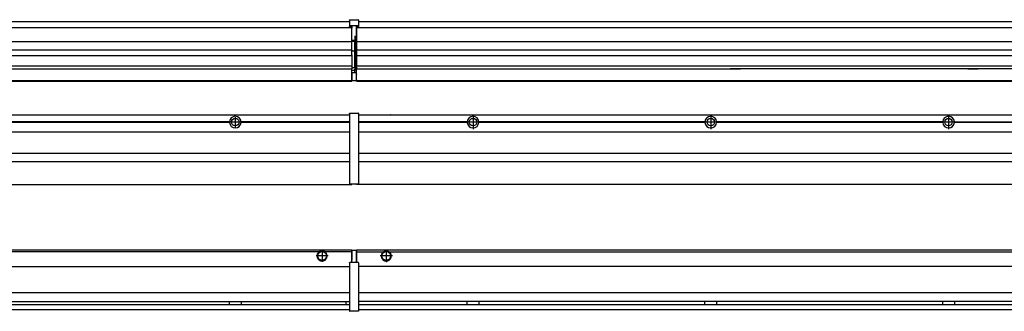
# Model space of a CAD drawing. Header units: inches. Extents: x -381 to 6245, y -418 to 176.
# Tile 22 of 26: x 4589 to 5417, y -171 to 73. Entities that reach past the tile are written whole.
import ezdxf

# ---------------------------------------------------------------- set-up
doc = ezdxf.new("R2010")
doc.units = ezdxf.units.IN
doc.linetypes.add('DOT_CENTER', pattern=[14, 12, -1, 0, -1])
doc.layers.add('1', color=7, linetype='Continuous')

# ---------------------------------------------------------------- blocks, each defined once
blk = doc.blocks.new('Modulos_intermedio__FL-14__2__15', base_point=(3471.93, -65.03))
at = {"color": 7, "linetype": 'Continuous'}
for p, q in [((3473.63, -6.53), (4865.93, -6.53)), ((4839.18, -6.53), (4839.23, -6.48)), ((4839.23, -6.48), (4846.63, -6.48)), ((4846.68, -6.53), (4846.63, -6.48)), ((4865.93, -5.28), (4865.94, -5.21)), ((4865.93, -5.28), (4865.93, -5.53)), ((4865.93, -5.53), (4865.93, -44.21)), ((4865.94, -5.18), (4865.97, -5.14)), ((4865.94, -5.21), (4865.94, -5.18)), ((4865.97, -5.14), (4866, -5.1)), ((4866, -5.1), (4866.04, -5.07)), ((4866.04, -5.07), (4866.09, -5.04)), ((4866.09, -5.04), (4866.11, -5.04)), ((4866.11, -5.04), (4866.18, -5.03)), ((4866.18, -5.03), (4873.38, -5.03)), ((4873.45, -5.04), (4873.38, -5.03)), ((4873.47, -5.04), (4873.45, -5.04)), ((4873.51, -5.07), (4873.47, -5.04)), ((4873.55, -5.1), (4873.51, -5.07)), ((4873.59, -5.14), (4873.55, -5.1)), ((4873.61, -5.18), (4873.59, -5.14)), ((4873.62, -5.21), (4873.61, -5.18)), ((4873.63, -5.28), (4873.62, -5.21)), ((4873.63, -5.28), (4873.63, -5.53)), ((4873.63, -5.53), (4873.63, -44.21)), ((4765.04, -12.23), (4574.82, -12.23)), ((4765.04, -12.83), (4574.82, -12.83)), ((4765.03, -12.53), (4574.83, -12.53)), ((4765.04, -12.23), (4765.03, -12.53)), ((4765.03, -12.53), (4765.04, -12.83)), ((4772.65, -10.95), (4772.66, -10.96)), ((4865.93, -12.23), (4774.82, -12.23)), ((4774.83, -12.53), (4774.82, -12.23)), ((4774.82, -12.83), (4774.83, -12.53)), ((4865.93, -12.83), (4774.82, -12.83)), ((4865.93, -12.53), (4774.83, -12.53)), ((3473.63, -20.78), (4865.93, -20.78)), ((3473.63, -38.53), (4865.93, -38.53)), ((3473.63, -45.53), (4865.93, -45.53)), ((4865.93, -44.21), (4865.93, -44.52)), ((4865.93, -44.52), (4865.93, -55.19)), ((4865.93, -44.52), (4865.94, -44.54)), ((4873.63, -44.52), (4873.62, -44.54)), ((4873.63, -44.21), (4873.63, -44.52)), ((4873.63, -44.52), (4873.63, -55.19)), ((4865.93, -55.19), (4865.93, -55.71)), ((4865.93, -55.19), (4865.94, -55.22)), ((4865.93, -55.71), (4865.93, -64.03)), ((4873.63, -55.19), (4873.62, -55.22)), ((4873.63, -55.19), (4873.63, -55.71)), ((4873.63, -55.71), (4873.63, -64.03)), ((3471.93, -65.03), (4867.93, -65.03)), ((4865.93, -64.03), (4865.93, -64.28)), ((4865.93, -64.28), (4865.94, -64.34)), ((4865.94, -64.34), (4865.94, -64.37)), ((4865.94, -64.37), (4865.97, -64.41)), ((4865.97, -64.41), (4866, -64.45)), ((4866, -64.45), (4866.04, -64.49)), ((4866.04, -64.49), (4866.09, -64.51)), ((4866.09, -64.51), (4866.11, -64.52)), ((4866.11, -64.52), (4866.18, -64.53)), ((4866.18, -64.53), (4873.38, -64.53)), ((4867.93, -64.53), (4867.93, -65.03)), ((4873.45, -64.52), (4873.38, -64.53)), ((4873.47, -64.51), (4873.45, -64.52)), ((4873.51, -64.49), (4873.47, -64.51)), ((4873.55, -64.45), (4873.51, -64.49)), ((4873.59, -64.41), (4873.55, -64.45)), ((4873.61, -64.37), (4873.59, -64.41)), ((4873.62, -64.34), (4873.61, -64.37)), ((4873.63, -64.28), (4873.62, -64.34)), ((4873.63, -64.03), (4873.63, -64.28))]:
    blk.add_line(p, q, dxfattribs=at)
blk.add_circle((4769.93, -12.53), 3.15, dxfattribs=at)
for start, end in [(3.5101, 176.4899), (183.51008, 356.48992)]:
    blk.add_arc((4769.93, -12.53), 4.9, start, end, dxfattribs=at)
at = {"layer": '1', "color": 2, "linetype": 'DOT_CENTER'}
for p, q in [((4774.08, -12.53), (4765.78, -12.53)), ((4769.93, -8.38), (4769.93, -16.68))]:
    blk.add_line(p, q, dxfattribs=at)
blk = doc.blocks.new('Modulo_der__10-ET___17', base_point=(4871.93, -70.93))
at = {"color": 7, "linetype": 'Continuous'}
for p, q in [((4873.63, -6.53), (6138.43, -6.53)), ((4893.18, -6.53), (4893.23, -6.48)), ((4893.23, -6.48), (4900.63, -6.48)), ((4900.68, -6.53), (4900.63, -6.48)), ((4965.04, -12.23), (4873.63, -12.23)), ((4965.03, -12.53), (4873.63, -12.53)), ((4965.04, -12.83), (4873.63, -12.83)), ((4965.03, -12.53), (4965.04, -12.23)), ((4965.04, -12.83), (4965.03, -12.53)), ((4967.2, -10.95), (4967.2, -10.96)), ((4967.2, -14.09), (4967.2, -14.1)), ((5165.04, -12.23), (4974.82, -12.23)), ((4974.82, -12.23), (4974.83, -12.53)), ((4974.83, -12.53), (4974.82, -12.83)), ((5165.04, -12.83), (4974.82, -12.83)), ((5165.03, -12.53), (4974.83, -12.53)), ((5165.03, -12.53), (5165.04, -12.23)), ((5165.04, -12.83), (5165.03, -12.53)), ((5365.04, -12.23), (5174.82, -12.23)), ((5174.82, -12.23), (5174.83, -12.53)), ((5174.83, -12.53), (5174.82, -12.83)), ((5365.04, -12.83), (5174.82, -12.83)), ((5365.03, -12.53), (5174.83, -12.53)), ((5365.03, -12.53), (5365.04, -12.23)), ((5365.04, -12.83), (5365.03, -12.53)), ((5374.82, -12.23), (5374.83, -12.53)), ((5374.82, -12.23), (5565.04, -12.23)), ((5374.83, -12.53), (5374.82, -12.83)), ((5565.04, -12.83), (5374.82, -12.83)), ((5565.03, -12.53), (5374.83, -12.53)), ((4873.63, -20.78), (6138.43, -20.78)), ((4873.63, -38.53), (6138.43, -38.53)), ((4873.63, -45.53), (6138.43, -45.53)), ((4871.93, -64.53), (4871.93, -65.03)), ((6059.43, -65.03), (4871.93, -65.03))]:
    blk.add_line(p, q, dxfattribs=at)
for centre in [(4969.93, -12.53), (5169.93, -12.53), (5369.93, -12.53)]:
    blk.add_circle(centre, 3.15, dxfattribs=at)
for centre, start, end in [((4969.93, -12.53), 3.5101, 176.4899), ((5169.93, -12.53), 3.5101, 176.4899), ((5369.93, -12.53), 3.5101, 176.4899), ((4969.93, -12.53), 183.51008, 356.48992), ((5169.93, -12.53), 183.51008, 356.48992), ((5369.93, -12.53), 183.51008, 356.48992)]:
    blk.add_arc(centre, 4.9, start, end, dxfattribs=at)
at = {"layer": '1', "color": 2, "linetype": 'DOT_CENTER'}
for p, q in [((4969.93, -6.63), (4969.93, -18.43)), ((5169.93, -6.63), (5169.93, -18.43)), ((5369.93, -6.63), (5369.93, -18.43)), ((4975.83, -12.53), (4964.03, -12.53)), ((4974.08, -12.53), (4965.78, -12.53)), ((4969.93, -8.38), (4969.93, -16.68)), ((5175.83, -12.53), (5164.03, -12.53)), ((5174.08, -12.53), (5165.78, -12.53)), ((5169.93, -8.38), (5169.93, -16.68)), ((5375.83, -12.53), (5364.03, -12.53)), ((5374.08, -12.53), (5365.78, -12.53)), ((5369.93, -8.38), (5369.93, -16.68))]:
    blk.add_line(p, q, dxfattribs=at)
blk = doc.blocks.new('L-52__21', base_point=(624.37, -92.97))
for name, p in [('Modulos_intermedio__FL-14__2__15', (3471.93, -65.03)), ('Modulo_der__10-ET___17', (4871.93, -70.93))]:
    blk.add_blockref(name, p)
blk = doc.blocks.new('Alzado2', base_point=(2899, -49))
blk.add_blockref('L-52__21', (624.37, -92.97))
blk = doc.blocks.new('Modulos_intermedio__FL-14__2__27', base_point=(3471.93, 21.98))
at = {"color": 7, "linetype": 'Continuous'}
for p, q in [((3471.93, 66.98), (4867.93, 66.98)), ((3473.63, 71.98), (4865.93, 71.98)), ((4865.93, 73.23), (4865.94, 73.3)), ((4865.93, 73.16), (4865.93, 73.23)), ((4865.93, 73.23), (4865.93, 73.16)), ((4865.93, 73.16), (4865.93, 68.34)), ((4865.93, 68.34), (4865.94, 68.4)), ((4865.93, 68.34), (4865.93, 68.23)), ((4865.93, 68.23), (4865.94, 68.3)), ((4865.93, 68.23), (4865.93, 67.98)), ((4865.93, 67.98), (4865.93, 67.73)), ((4865.94, 67.66), (4865.93, 67.73)), ((4865.94, 73.32), (4865.97, 73.36)), ((4865.94, 73.3), (4865.94, 73.32)), ((4865.94, 68.32), (4865.97, 68.36)), ((4865.94, 68.3), (4865.94, 68.32)), ((4865.94, 67.63), (4865.94, 67.66)), ((4865.97, 67.59), (4865.94, 67.63)), ((4865.97, 73.36), (4866, 73.4)), ((4866, 68.4), (4865.97, 68.36)), ((4865.97, 68.36), (4866, 68.4)), ((4866, 67.55), (4865.97, 67.59)), ((4866, 73.4), (4866.04, 73.44)), ((4866, 68.4), (4866.04, 68.44)), ((4866.04, 67.52), (4866, 67.55)), ((4866.04, 73.44), (4866.09, 73.46)), ((4866.09, 68.46), (4866.04, 68.44)), ((4866.04, 68.44), (4866.09, 68.46)), ((4866.09, 67.49), (4866.04, 67.52)), ((4866.09, 73.46), (4866.11, 73.47)), ((4866.09, 68.46), (4866.11, 68.47)), ((4866.11, 67.49), (4866.09, 67.49)), ((4866.11, 73.47), (4866.18, 73.48)), ((4866.11, 68.47), (4866.18, 68.48)), ((4866.18, 67.48), (4866.11, 67.49)), ((4866.18, 73.48), (4873.38, 73.48)), ((4866.18, 68.48), (4873.38, 68.48)), ((4866.18, 67.48), (4867.93, 67.48)), ((4867.93, 67.98), (4867.93, 66.98)), ((4867.93, 66.98), (4867.93, 66.48)), ((4867.93, 55.41), (4867.93, 66.48)), ((4871.63, 67.98), (4871.63, 60.45)), ((4871.63, 67.48), (4873.38, 67.48)), ((4873.45, 73.47), (4873.38, 73.48)), ((4873.45, 68.47), (4873.38, 68.48)), ((4873.38, 67.48), (4873.45, 67.49)), ((4873.47, 73.46), (4873.45, 73.47)), ((4873.47, 68.46), (4873.45, 68.47)), ((4873.45, 67.49), (4873.47, 67.49)), ((4873.51, 73.44), (4873.47, 73.46)), ((4873.47, 68.46), (4873.51, 68.44)), ((4873.51, 68.44), (4873.47, 68.46)), ((4873.47, 67.49), (4873.51, 67.52)), ((4873.55, 73.4), (4873.51, 73.44)), ((4873.55, 68.4), (4873.51, 68.44)), ((4873.51, 67.52), (4873.55, 67.55)), ((4873.59, 73.36), (4873.55, 73.4)), ((4873.55, 68.4), (4873.59, 68.36)), ((4873.59, 68.36), (4873.55, 68.4)), ((4873.55, 67.55), (4873.59, 67.59)), ((4873.61, 73.32), (4873.59, 73.36)), ((4873.61, 68.32), (4873.59, 68.36)), ((4873.59, 67.59), (4873.61, 67.63)), ((4873.62, 73.3), (4873.61, 73.32)), ((4873.62, 68.3), (4873.61, 68.32)), ((4873.61, 67.63), (4873.62, 67.66)), ((4873.63, 73.23), (4873.62, 73.3)), ((4873.63, 68.34), (4873.62, 68.4)), ((4873.63, 68.23), (4873.62, 68.3)), ((4873.62, 67.66), (4873.63, 67.73)), ((4873.63, 73.23), (4873.63, 73.16)), ((4873.63, 73.16), (4873.63, 73.23)), ((4873.63, 73.16), (4873.63, 68.34)), ((4873.63, 68.34), (4873.63, 68.23)), ((4873.63, 68.23), (4873.63, 67.98)), ((4873.63, 67.98), (4873.63, 67.73)), ((4871.63, 59.45), (4870.18, 59.45)), ((4870.43, 59.45), (4870.43, 56.5)), ((4871.63, 60.45), (4871.93, 60.37)), ((4871.63, 59.45), (4871.93, 59.53)), ((4871.63, 59.3), (4871.63, 59.45)), ((4871.63, 46.98), (4871.63, 59.3)), ((3471.93, 55.16), (4867.93, 55.16)), ((4870.18, 56), (4867.93, 56)), ((4867.93, 55.5), (4870.18, 55.5)), ((4867.93, 55.41), (4867.93, 55.16)), ((4867.93, 47.79), (4867.93, 55.16)), ((4870.18, 55.5), (4870.18, 46.98)), ((4870.43, 56.2), (4870.42, 56.21)), ((4870.43, 56.25), (4870.43, 56.5)), ((4870.43, 56.2), (4870.43, 55.5)), ((4870.43, 46.98), (4870.43, 55.5)), ((4867.93, 47.79), (3471.93, 47.79)), ((3471.93, 43.42), (4867.93, 43.42)), ((4867.93, 47.79), (4867.93, 47.54)), ((4867.93, 43.92), (4867.93, 47.54)), ((4870.18, 46.98), (4867.93, 46.98)), ((4867.93, 43.92), (4867.93, 43.42)), ((4867.93, 43.42), (4867.93, 42.42)), ((4867.93, 42.42), (4867.93, 36.15)), ((4870.18, 46.98), (4870.43, 46.98)), ((4870.43, 46.98), (4871.63, 46.98)), ((4870.43, 33.98), (4870.43, 46.98)), ((4871.93, 46.98), (4871.63, 46.98)), ((4871.63, 32.59), (4871.63, 46.98)), ((4867.93, 34.48), (3471.93, 34.48)), ((4867.93, 36.15), (4867.93, 34.48)), ((4867.93, 34.48), (4867.93, 34.38)), ((4867.93, 34.38), (4867.93, 32.19)), ((4870.43, 32.73), (4870.43, 33.98)), ((4194.93, 32.19), (4867.93, 32.19)), ((4867.88, 27.48), (4867.88, 30.58)), ((4867.88, 30.58), (4867.93, 30.58)), ((4867.88, 28.47), (4867.93, 28.48)), ((4867.88, 27.48), (4867.93, 27.48)), ((4867.88, 27.48), (4867.88, 27.05)), ((4867.88, 22.98), (4867.88, 27.05)), ((4870.18, 32.98), (4867.93, 32.98)), ((4867.93, 32.19), (4867.93, 32.16)), ((4867.93, 30.58), (4867.93, 32.16)), ((4870.18, 30.91), (4867.93, 30.91)), ((4867.93, 29), (4867.93, 30.58)), ((4867.93, 29), (4870.18, 29)), ((4867.93, 29), (4867.93, 22.98)), ((4870.18, 30.91), (4870.27, 30.89)), ((4870.18, 29), (4871.63, 29)), ((4870.27, 30.89), (4870.35, 30.84)), ((4870.35, 30.84), (4870.41, 30.76)), ((4870.41, 30.76), (4870.43, 30.66)), ((4870.43, 32.73), (4870.43, 31.98)), ((4870.43, 30.66), (4870.43, 31.98)), ((4870.43, 31.93), (4871.63, 31.93)), ((4870.43, 29), (4870.43, 30.66)), ((4871.93, 28.08), (4871.38, 27.94)), ((4871.63, 31.93), (4871.63, 32.59)), ((4871.63, 31.93), (4871.63, 30.33)), ((4871.63, 31.93), (4871.93, 31.85)), ((4871.63, 30.33), (4871.63, 29)), ((4871.93, 28.92), (4871.63, 29)), ((4871.63, 28), (4871.63, 22.98)), ((3471.93, 22.48), (4867.88, 22.48)), ((3471.93, 21.98), (4867.88, 21.98)), ((4867.93, 23.48), (4867.88, 23.49)), ((4867.88, 22.98), (4867.88, 22.48)), ((4867.88, 22.23), (4867.88, 22.48)), ((4867.88, 22.23), (4867.88, 21.98)), ((4867.93, 22.98), (4867.93, 22.48)), ((4867.93, 22.48), (4871.38, 22.48)), ((4871.63, 23.83), (4871.93, 23.91)), ((4871.63, 22.98), (4871.63, 22.73))]:
    blk.add_line(p, q, dxfattribs=at)
for centre, start, end in [((4870.18, 56.25), 270, 0), ((4870.18, 32.73), 0, 90), ((4871.38, 22.73), 270, 0)]:
    blk.add_arc(centre, 0.25, start, end, dxfattribs=at)
blk = doc.blocks.new('Modulo_der__10-ET___29', base_point=(4871.93, 21.97))
at = {"color": 7, "linetype": 'Continuous'}
for p, q in [((4871.93, 67.48), (4871.93, 66.99)), ((4871.93, 66.99), (4871.93, 66.98)), ((4871.93, 66.98), (4871.93, 66.48)), ((4871.93, 66.98), (5959.93, 66.98)), ((4871.93, 66.48), (4871.93, 55.41)), ((4873.63, 71.98), (6138.43, 71.98)), ((4871.93, 55.41), (4871.93, 55.16)), ((4871.93, 55.16), (5944.43, 55.16)), ((4871.93, 55.16), (4871.93, 47.79)), ((5944.43, 47.79), (4871.93, 47.79)), ((4871.93, 47.79), (4871.93, 47.54)), ((4871.93, 47.54), (4871.93, 43.92)), ((4871.93, 43.92), (4871.93, 43.42)), ((4871.93, 43.42), (5944.43, 43.42)), ((4871.93, 43.42), (4871.93, 42.42)), ((4871.93, 42.42), (4871.93, 36.15)), ((4871.93, 36.15), (4871.93, 34.48)), ((5944.43, 34.48), (4871.93, 34.48)), ((4871.93, 34.48), (4871.93, 34.38)), ((4871.93, 34.38), (4871.93, 32.19)), ((4871.93, 32.19), (4871.93, 32.16)), ((4871.93, 32.19), (5186.18, 32.19)), ((4871.93, 27.48), (4871.93, 32.16)), ((4871.93, 27.48), (4871.93, 27.05)), ((4871.93, 22.98), (4871.93, 27.05)), ((5186.18, 32.19), (5186.18, 32.18)), ((5194.93, 32.19), (5186.18, 32.19)), ((5186.18, 32.18), (5186.18, 32.16)), ((5186.18, 32.18), (5194.93, 32.18)), ((5186.18, 32.16), (5194.93, 32.16)), ((5194.93, 32.19), (5194.93, 32.18)), ((5386.18, 32.19), (5194.93, 32.19)), ((5194.93, 32.18), (5194.93, 32.16)), ((5394.93, 32.19), (5386.18, 32.19)), ((5386.18, 32.19), (5386.18, 32.18)), ((5386.18, 32.18), (5386.18, 32.16)), ((5386.18, 32.18), (5394.93, 32.18)), ((5386.18, 32.16), (5394.93, 32.16)), ((5394.93, 32.19), (5394.93, 32.18)), ((5586.18, 32.19), (5394.93, 32.19)), ((5394.93, 32.18), (5394.93, 32.16)), ((4871.93, 22.98), (4871.93, 22.48)), ((4871.93, 22.48), (4871.93, 22.23)), ((4871.93, 22.48), (6138.43, 22.48)), ((4871.93, 22.23), (4871.93, 21.98)), ((4871.93, 21.98), (6138.43, 21.98))]:
    blk.add_line(p, q, dxfattribs=at)
blk = doc.blocks.new('L-52__33', base_point=(624.37, 21.97))
for name, p in [('Modulos_intermedio__FL-14__2__27', (3471.93, 21.98)), ('Modulo_der__10-ET___29', (4871.93, 21.97))]:
    blk.add_blockref(name, p)
blk = doc.blocks.new('Inferior2', base_point=(2899, 47.73))
blk.add_blockref('L-52__33', (624.37, 21.97))
blk = doc.blocks.new('Modulos_intermedio__FL-14__2__39', base_point=(3471.93, -171.48))
at = {"color": 7, "linetype": 'Continuous'}
for p, q in [((3471.93, -119.98), (4867.88, -119.98)), ((4840.52, -121.48), (3499.34, -121.48)), ((4841.47, -120.98), (4840.52, -121.48)), ((4842.93, -120.73), (4841.47, -120.98)), ((4844.38, -120.98), (4842.93, -120.73)), ((4845.34, -121.48), (4844.38, -120.98)), ((4867.88, -121.48), (4845.34, -121.48)), ((4867.88, -121.48), (4867.88, -119.98)), ((4867.93, -121.48), (4867.88, -121.49)), ((4867.88, -128.58), (4867.88, -121.48)), ((4867.93, -122.48), (4867.88, -122.49)), ((4871.38, -120.48), (4867.93, -120.48)), ((4867.93, -120.48), (4867.93, -120.98)), ((4867.93, -120.98), (4867.93, -128.58)), ((4871.63, -120.73), (4871.63, -120.98)), ((4871.63, -120.98), (4871.63, -129.98)), ((4871.63, -121.83), (4871.93, -121.91)), ((4865.93, -130.73), (4865.94, -130.66)), ((4865.93, -130.73), (4865.93, -130.98)), ((4865.93, -130.98), (4865.93, -170.98)), ((4865.94, -130.63), (4865.97, -130.59)), ((4865.94, -130.66), (4865.94, -130.63)), ((4865.97, -130.59), (4866, -130.55)), ((4866, -130.55), (4866.04, -130.52)), ((4866.04, -130.52), (4866.09, -130.49)), ((4866.09, -130.49), (4866.11, -130.49)), ((4866.11, -130.49), (4866.18, -130.48)), ((4867.93, -130.48), (4866.18, -130.48)), ((4867.88, -126.47), (4867.93, -126.48)), ((4867.93, -128.58), (4867.88, -128.58)), ((4867.93, -130.48), (4867.93, -128.58)), ((4871.63, -130.48), (4867.93, -130.48)), ((4871.63, -128.93), (4871.93, -129.01)), ((4871.63, -129.98), (4871.63, -130.26)), ((4871.63, -130.26), (4871.63, -130.48)), ((4873.38, -130.48), (4871.63, -130.48)), ((4873.45, -130.49), (4873.38, -130.48)), ((4873.47, -130.49), (4873.45, -130.49)), ((4873.51, -130.52), (4873.47, -130.49)), ((4873.55, -130.55), (4873.51, -130.52)), ((4873.59, -130.59), (4873.55, -130.55)), ((4873.61, -130.63), (4873.59, -130.59)), ((4873.62, -130.66), (4873.61, -130.63)), ((4873.63, -130.73), (4873.62, -130.66)), ((4873.63, -130.73), (4873.63, -130.98)), ((4873.63, -130.98), (4873.63, -170.98)), ((3473.63, -133.98), (4865.93, -133.98)), ((4865.93, -155.98), (3473.63, -155.98)), ((3473.63, -163.23), (4865.93, -163.23)), ((4765.03, -163.3), (4765.03, -163.23)), ((4765.03, -163.52), (4765.03, -163.3)), ((4765.04, -164.23), (4765.03, -163.52)), ((4765.03, -165.65), (4765.04, -164.97)), ((4765.03, -165.73), (4765.03, -165.65)), ((4765.04, -164.72), (4765.04, -164.23)), ((4765.04, -164.97), (4765.04, -164.72)), ((4774.82, -164.23), (4774.81, -164.56)), ((4774.81, -164.56), (4774.82, -165.2)), ((4774.83, -163.3), (4774.82, -163.6)), ((4774.82, -163.6), (4774.82, -164.23)), ((4774.82, -165.2), (4774.83, -165.6)), ((4774.83, -163.23), (4774.83, -163.3)), ((4774.83, -165.6), (4774.83, -165.73)), ((4862.93, -163.65), (4862.99, -163.4)), ((4862.93, -163.65), (4862.93, -164.16)), ((4862.93, -164.16), (4862.93, -165.24)), ((4862.93, -165.24), (4862.99, -165.55)), ((4862.99, -163.4), (4863.21, -163.23)), ((4862.99, -165.55), (4863.21, -165.73)), ((3473.63, -165.73), (4865.93, -165.73)), ((3473.63, -169.98), (4865.93, -169.98)), ((4865.93, -170.98), (4865.93, -171.23)), ((4865.93, -171.23), (4865.94, -171.3)), ((4865.94, -171.3), (4865.94, -171.32)), ((4865.94, -171.32), (4865.97, -171.36)), ((4865.97, -171.36), (4866, -171.4)), ((4866, -171.4), (4866.04, -171.44)), ((4866.04, -171.44), (4866.09, -171.46)), ((4866.09, -171.46), (4866.11, -171.47)), ((4866.11, -171.47), (4866.18, -171.48)), ((4873.38, -171.48), (4866.18, -171.48)), ((4873.45, -171.47), (4873.38, -171.48)), ((4873.47, -171.46), (4873.45, -171.47)), ((4873.51, -171.44), (4873.47, -171.46)), ((4873.55, -171.4), (4873.51, -171.44)), ((4873.59, -171.36), (4873.55, -171.4)), ((4873.61, -171.32), (4873.59, -171.36)), ((4873.62, -171.3), (4873.61, -171.32)), ((4873.63, -171.23), (4873.62, -171.3)), ((4873.63, -170.98), (4873.63, -171.23))]:
    blk.add_line(p, q, dxfattribs=at)
for radius in [4, 3.7]:
    blk.add_circle((4842.93, -124.98), radius, dxfattribs=at)
for centre, radius, start, end in [((4842.93, -124.98), 4.25, 124.56032, 55.43968), ((4871.38, -120.73), 0.25, 0, 90)]:
    blk.add_arc(centre, radius, start, end, dxfattribs=at)
at = {"layer": '1', "color": 2, "linetype": 'DOT_CENTER'}
for p, q in [((4842.93, -119.98), (4842.93, -129.98)), ((4847.93, -124.98), (4837.93, -124.98))]:
    blk.add_line(p, q, dxfattribs=at)
blk = doc.blocks.new('Modulo_der__10-ET___40', base_point=(4871.93, -169.98))
at = {"color": 7, "linetype": 'Continuous'}
for p, q in [((4871.93, -119.98), (4871.93, -121.48)), ((4871.93, -119.98), (6001.51, -119.98)), ((4871.93, -121.48), (4894.52, -121.48)), ((4871.93, -121.48), (4871.93, -130.48)), ((4894.52, -121.48), (4895.47, -120.98)), ((4895.47, -120.98), (4896.93, -120.73)), ((4896.93, -120.73), (4898.38, -120.98)), ((4898.38, -120.98), (4899.34, -121.48)), ((4899.34, -121.48), (5942.52, -121.48)), ((6003.48, -133.98), (4873.63, -133.98)), ((6003.48, -155.98), (4873.63, -155.98)), ((6003.64, -163.23), (4873.63, -163.23)), ((4965.03, -163.3), (4965.03, -163.23)), ((4965.03, -163.6), (4965.03, -163.3)), ((4965.04, -164.23), (4965.03, -163.6)), ((4965.03, -165.6), (4965.04, -164.56)), ((4965.03, -165.73), (4965.03, -165.6)), ((4965.04, -164.56), (4965.04, -164.23)), ((4974.83, -163.3), (4974.82, -163.99)), ((4974.82, -163.99), (4974.82, -164.72)), ((4974.82, -164.72), (4974.83, -165.43)), ((4974.83, -163.23), (4974.83, -163.3)), ((4974.83, -165.43), (4974.83, -165.65)), ((4974.83, -165.65), (4974.83, -165.73)), ((5165.03, -163.3), (5165.03, -163.23)), ((5165.03, -163.52), (5165.03, -163.3)), ((5165.04, -164.23), (5165.03, -163.52)), ((5165.03, -165.43), (5165.04, -164.72)), ((5165.03, -165.65), (5165.03, -165.43)), ((5165.03, -165.73), (5165.03, -165.65)), ((5165.04, -164.72), (5165.04, -164.23)), ((5174.83, -163.3), (5174.82, -163.99)), ((5174.82, -163.99), (5174.82, -164.72)), ((5174.82, -164.72), (5174.83, -165.43)), ((5174.83, -163.23), (5174.83, -163.3)), ((5174.83, -165.43), (5174.83, -165.65)), ((5174.83, -165.65), (5174.83, -165.73)), ((5365.03, -163.3), (5365.03, -163.23)), ((5365.03, -163.52), (5365.03, -163.3)), ((5365.04, -164.23), (5365.03, -163.52)), ((5365.03, -165.43), (5365.04, -164.72)), ((5365.03, -165.65), (5365.03, -165.43)), ((5365.03, -165.73), (5365.03, -165.65)), ((5365.04, -164.72), (5365.04, -164.23)), ((5374.83, -163.52), (5374.82, -164.23)), ((5374.82, -164.23), (5374.82, -164.72)), ((5374.82, -164.72), (5374.83, -165.43)), ((5374.83, -163.23), (5374.83, -163.3)), ((5374.83, -163.3), (5374.83, -163.52)), ((5374.83, -165.43), (5374.83, -165.65)), ((5374.83, -165.65), (5374.83, -165.73)), ((4873.63, -165.73), (6005.17, -165.73)), ((4873.63, -169.98), (6138.43, -169.98))]:
    blk.add_line(p, q, dxfattribs=at)
for radius in [4, 3.7]:
    blk.add_circle((4896.93, -124.98), radius, dxfattribs=at)
blk.add_arc((4896.93, -124.98), 4.25, 124.56032, 55.43968, dxfattribs=at)
at = {"layer": '1', "color": 2, "linetype": 'DOT_CENTER'}
for p, q in [((4896.93, -119.73), (4896.93, -130.23)), ((4896.93, -119.98), (4896.93, -129.98)), ((4902.18, -124.98), (4891.68, -124.98)), ((4901.93, -124.98), (4891.93, -124.98))]:
    blk.add_line(p, q, dxfattribs=at)
blk = doc.blocks.new('L-52__43', base_point=(624.37, -171.48))
for name, p in [('Modulos_intermedio__FL-14__2__39', (3471.93, -171.48)), ('Modulo_der__10-ET___40', (4871.93, -169.98))]:
    blk.add_blockref(name, p)
blk = doc.blocks.new('Superior1', base_point=(2899, -145.73))
blk.add_blockref('L-52__43', (624.37, -171.48))

msp = doc.modelspace()

# ---------------------------------------------------------------- block references
for name, p in [('Inferior2', (2899, 47.73)), ('Alzado2', (2899, -49)), ('Superior1', (2899, -145.73))]:
    msp.add_blockref(name, p)

doc.saveas('drawing.dxf')
